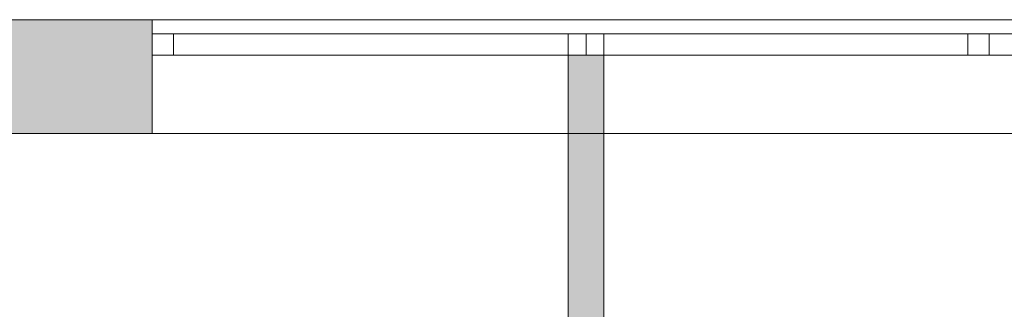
# Model space of a CAD drawing. Header units: inches. Extents: x 15 to 546804, y -66 to 267312.
# Tile 113 of 256: x 430059 to 432823, y 61424 to 62238. Entities that reach past the tile are written whole.
import ezdxf

# ---------------------------------------------------------------- set-up
doc = ezdxf.new("R2010")
doc.units = ezdxf.units.IN
doc.header["$MEASUREMENT"] = 0

msp = doc.modelspace()

# ---------------------------------------------------------------- hatches: boundary and pattern name
at = {"lineweight": 20}
h = msp.add_hatch(color=7, dxfattribs=at)
h.dxf.hatch_style = 1
h.paths.add_polyline_path([(427930.8, 61917.8), (430430.8, 61917.8), (430430.8, 62237.8), (427930.8, 62237.8)])
h = msp.add_hatch(color=7, dxfattribs=at)
h.dxf.hatch_style = 1
h.paths.add_polyline_path([(431598.8, 55687.8), (431698.8, 55687.8), (431698.8, 62137.8), (431598.8, 62137.8)])

# ---------------------------------------------------------------- linework, layer by layer
at = {"color": 7, "lineweight": 20}
for p, q in [((435780.6, 62237.8), (415380.6, 62237.8)), ((415380.6, 62237.8, 300), (435780.6, 62237.8, 300)), ((415380.6, 62237.8, 7500), (435780.6, 62237.8, 7500)), ((415380.6, 62237.8, 3000), (435780.6, 62237.8, 3000)), ((415380.6, 62237.8, 7500), (436096.5, 62237.8, 7500)), ((415380.6, 62237.8), (435780.6, 62237.8)), ((430430.8, 62237.8, 4476.5), (427930.8, 62237.8, 4476.5)), ((430430.8, 62237.8, 6076.5), (430430.8, 62137.8, 6076.5)), ((430430.8, 62237.8, 6076.5), (435130.8, 62237.8, 6076.5)), ((435130.8, 62237.8, 4476.5), (430430.8, 62237.8, 4476.5)), ((430430.8, 62237.8, 4476.5), (430430.8, 62237.8, 6076.5)), ((430430.8, 62237.8, 4476.5), (430430.8, 62137.8, 4476.5)), ((430430.8, 62237.8, 6076.5), (435130.8, 62237.8, 6076.5)), ((430430.8, 62237.8, 4476.5), (430430.8, 62237.8, 6076.5)), ((435130.8, 62237.8, 4476.5), (430430.8, 62237.8, 4476.5)), ((430430.8, 62237.8, 6076.5), (430430.8, 61917.8, 6076.5)), ((430430.8, 62237.8, 4476.5), (430430.8, 61917.8, 4476.5)), ((430430.8, 61917.8, 4476.5), (430430.8, 62237.8, 4476.5)), ((431731.5, 62237.8, 50), (432380.6, 62237.8, 50)), ((430430.8, 62197.8, 4476.5), (432780.8, 62197.8, 4476.5)), ((430430.8, 62197.8, 4476.5), (430430.8, 62137.8, 4476.5)), ((432780.8, 62197.8, 6076.5), (430430.8, 62197.8, 6076.5)), ((430430.8, 62197.8, 6076.5), (430430.8, 62137.8, 6076.5)), ((430430.8, 62197.8, 6076.5), (430430.8, 62197.8, 4476.5)), ((432720.8, 62197.8, 4536.5), (430490.8, 62197.8, 4536.5)), ((430490.8, 62197.8, 4536.5), (430490.8, 62137.8, 4536.5)), ((430490.8, 62197.8, 4536.5), (430490.8, 62197.8, 6016.5)), ((430490.8, 62197.8, 6016.5), (430490.8, 62137.8, 6016.5)), ((430490.8, 62197.8, 6016.5), (432720.8, 62197.8, 6016.5)), ((431598.8, 62197.8, 4780), (431648.8, 62197.8, 4780)), ((431598.8, 62197.8, 4780), (431598.8, 62137.8, 4780)), ((431598.8, 62197.8, 3300), (431598.8, 62197.8, 4780)), ((431598.8, 62197.8, 3300), (431598.8, 62137.8, 3300)), ((431648.8, 62197.8, 3300), (431598.8, 62197.8, 3300)), ((431648.8, 62197.8, 4780), (431698.8, 62197.8, 4780)), ((431648.8, 62197.8, 4780), (431648.8, 62137.8, 4780)), ((431648.8, 62197.8, 3300), (431648.8, 62197.8, 4780)), ((431648.8, 62197.8, 3300), (431648.8, 62137.8, 3300)), ((431698.8, 62197.8, 3300), (431648.8, 62197.8, 3300)), ((431648.8, 62197.8, 4780), (431648.8, 62137.8, 4780)), ((431648.8, 62197.8, 4780), (431648.8, 62197.8, 3300)), ((431648.8, 62197.8, 3300), (431648.8, 62137.8, 3300)), ((431698.8, 62197.8, 4780), (431698.8, 62137.8, 4780)), ((431698.8, 62197.8, 4780), (431698.8, 62197.8, 3300)), ((431698.8, 62197.8, 3300), (431698.8, 62137.8, 3300)), ((432720.8, 62197.8, 6016.5), (432720.8, 62197.8, 4536.5)), ((432720.8, 62197.8, 4536.5), (432720.8, 62137.8, 4536.5)), ((432720.8, 62197.8, 6016.5), (432720.8, 62137.8, 6016.5)), ((432755.8, 62197.8, 6016.5), (432805.8, 62197.8, 6016.5)), ((432755.8, 62197.8, 4536.5), (432755.8, 62197.8, 6016.5)), ((432805.8, 62197.8, 4536.5), (432755.8, 62197.8, 4536.5)), ((432780.8, 62197.8, 4476.5), (432780.8, 62137.8, 4476.5)), ((432780.8, 62197.8, 6076.5), (432780.8, 62137.8, 6076.5)), ((432780.8, 62197.8, 4476.5), (432780.8, 62197.8, 6076.5)), ((432780.8, 62197.8, 4476.5), (435130.8, 62197.8, 4476.5)), ((432780.8, 62197.8, 4476.5), (432780.8, 62137.8, 4476.5)), ((435130.8, 62197.8, 6076.5), (432780.8, 62197.8, 6076.5)), ((432780.8, 62197.8, 6076.5), (432780.8, 62137.8, 6076.5)), ((432780.8, 62197.8, 6076.5), (432780.8, 62197.8, 4476.5)), ((432805.8, 62197.8, 6016.5), (432805.8, 62197.8, 4536.5)), ((430430.8, 62137.8, 6076.5), (435130.8, 62137.8, 6076.5)), ((430430.8, 62137.8, 4476.5), (430430.8, 62137.8, 6076.5)), ((435130.8, 62137.8, 4476.5), (430430.8, 62137.8, 4476.5)), ((430430.8, 62137.8, 4476.5), (432780.8, 62137.8, 4476.5)), ((432780.8, 62137.8, 6076.5), (430430.8, 62137.8, 6076.5)), ((430430.8, 62137.8, 6076.5), (430430.8, 62137.8, 4476.5)), ((432720.8, 62137.8, 4536.5), (430490.8, 62137.8, 4536.5)), ((430490.8, 62137.8, 4536.5), (430490.8, 62137.8, 6016.5)), ((430490.8, 62137.8, 6016.5), (432720.8, 62137.8, 6016.5)), ((431598.8, 62137.8, 4780), (431648.8, 62137.8, 4780)), ((431598.8, 62137.8, 3300), (431598.8, 62137.8, 4780)), ((431648.8, 62137.8, 3300), (431598.8, 62137.8, 3300)), ((431698.8, 62137.8, 3300), (431598.8, 62137.8, 3300)), ((431598.8, 62137.8, 3300), (431598.8, 55687.8, 3300)), ((431598.8, 62137.8, 3300), (431698.8, 62137.8, 3300)), ((431598.8, 55687.8, 3300), (431598.8, 62137.8, 3300)), ((431598.8, 62137.8, 6000), (431698.8, 62137.8, 6000)), ((431598.8, 55687.8, 6000), (431598.8, 62137.8, 6000)), ((431598.8, 62137.8, 3300), (431598.8, 62137.8, 6000)), ((431648.8, 62137.8, 4780), (431698.8, 62137.8, 4780)), ((431648.8, 62137.8, 3300), (431648.8, 62137.8, 4780)), ((431698.8, 62137.8, 3300), (431648.8, 62137.8, 3300)), ((431648.8, 62137.8, 4780), (431648.8, 62137.8, 3300)), ((431698.8, 62137.8, 4780), (431698.8, 62137.8, 3300)), ((431698.8, 55687.8, 3300), (431698.8, 62137.8, 3300)), ((431698.8, 62137.8, 3300), (431698.8, 55687.8, 3300)), ((431698.8, 62137.8, 6000), (431698.8, 55687.8, 6000)), ((431698.8, 62137.8, 3300), (431698.8, 62137.8, 6000)), ((432720.8, 62137.8, 6016.5), (432720.8, 62137.8, 4536.5)), ((432755.8, 62137.8, 6016.5), (432805.8, 62137.8, 6016.5)), ((432755.8, 62137.8, 4536.5), (432755.8, 62137.8, 6016.5)), ((432805.8, 62137.8, 4536.5), (432755.8, 62137.8, 4536.5)), ((432780.8, 62137.8, 4476.5), (432780.8, 62137.8, 6076.5)), ((432780.8, 62137.8, 4476.5), (435130.8, 62137.8, 4476.5)), ((435130.8, 62137.8, 6076.5), (432780.8, 62137.8, 6076.5)), ((432780.8, 62137.8, 6076.5), (432780.8, 62137.8, 4476.5)), ((432805.8, 62137.8, 6016.5), (432805.8, 62137.8, 4536.5)), ((415058.6, 61917.8, 3800), (436096.5, 61917.8, 3800)), ((415058.6, 61917.8, 3000), (436096.5, 61917.8, 3000)), ((415380.6, 61917.8, 7500), (436096.5, 61917.8, 7500)), ((415380.6, 61917.8, 3000), (435780.6, 61917.8, 3000)), ((427930.8, 61917.8, 4476.5), (430430.8, 61917.8, 4476.5)), ((430430.8, 61917.8, 6076.5), (435130.8, 61917.8, 6076.5)), ((435130.8, 61917.8, 4476.5), (430430.8, 61917.8, 4476.5)), ((430430.8, 61917.8, 4476.5), (430430.8, 61917.8, 6076.5))]:
    msp.add_line(p, q, dxfattribs=at)
for points, invisible_edges in [([(415380.6, 62237.8), (435780.6, 62237.8, 300), (435780.6, 62237.8)], 1), ([(435780.6, 62237.8, 300), (415380.6, 62237.8), (415380.6, 62237.8, 300)], 1), ([(415380.6, 62237.8, 3000), (416030.8, 62237.8, 4476.5), (435780.6, 62237.8, 3000)], 3), ([(430430.8, 62237.8, 6076.5), (415380.6, 62237.8, 7500), (435130.8, 62237.8, 6076.5)], 3), ([(436096.5, 62237.8, 7500), (435130.8, 62237.8, 6076.5), (415380.6, 62237.8, 7500)], 3), ([(436096.5, 61917.8, 7500), (415380.6, 62237.8, 7500), (415380.6, 61917.8, 7500)], 1), ([(415380.6, 62237.8, 7500), (436096.5, 61917.8, 7500), (436096.5, 62237.8, 7500)], 1), ([(435780.6, 62237.8, 3000), (415380.6, 61917.8, 3000), (415380.6, 62237.8, 3000)], 1), ([(415380.6, 61917.8, 3000), (435780.6, 62237.8, 3000), (435780.6, 61917.8, 3000)], 1), ([(416030.8, 62237.8, 4476.5), (435780.6, 62237.8, 4476.5), (435780.6, 62237.8, 3000)], 13), ([(435780.6, 62237.8, 4476.5), (416030.8, 62237.8, 4476.5), (420730.8, 62237.8, 4476.5)], 13), ([(435780.6, 62237.8, 4476.5), (423230.8, 62237.8, 4476.5), (427930.8, 62237.8, 4476.5)], 13), ([(427930.8, 62237.8, 6076.5), (430430.8, 62237.8, 4476.5), (427930.8, 62237.8, 4476.5)], 3), ([(430430.8, 62237.8, 4476.5), (427930.8, 62237.8, 6076.5), (430430.8, 62237.8, 6076.5)], 3), ([(435130.8, 62137.8, 4476.5), (430430.8, 62237.8, 4476.5), (430430.8, 62137.8, 4476.5)], 1), ([(430430.8, 62237.8, 4476.5), (435130.8, 62137.8, 4476.5), (435130.8, 62237.8, 4476.5)], 1), ([(430430.8, 62237.8, 4476.5), (430430.8, 62137.8, 6076.5), (430430.8, 62137.8, 4476.5)], 1), ([(430430.8, 62137.8, 6076.5), (430430.8, 62237.8, 4476.5), (430430.8, 62237.8, 6076.5)], 1), ([(435130.8, 62237.8, 6076.5), (430430.8, 62137.8, 6076.5), (430430.8, 62237.8, 6076.5)], 1), ([(430430.8, 62137.8, 6076.5), (435130.8, 62237.8, 6076.5), (435130.8, 62137.8, 6076.5)], 1), ([(435780.6, 62237.8, 4476.5), (430430.8, 62237.8, 4476.5), (435130.8, 62237.8, 4476.5)], 13), ([(435130.8, 62237.8, 6076.5), (430430.8, 61917.8, 6076.5), (430430.8, 62237.8, 6076.5)], 1), ([(430430.8, 61917.8, 6076.5), (435130.8, 62237.8, 6076.5), (435130.8, 61917.8, 6076.5)], 1), ([(435130.8, 61917.8, 4476.5), (430430.8, 62237.8, 4476.5), (430430.8, 61917.8, 4476.5)], 1), ([(430430.8, 62237.8, 4476.5), (435130.8, 61917.8, 4476.5), (435130.8, 62237.8, 4476.5)], 1), ([(430430.8, 62237.8, 4476.5), (430430.8, 61917.8, 6076.5), (430430.8, 61917.8, 4476.5)], 1), ([(430430.8, 61917.8, 6076.5), (430430.8, 62237.8, 4476.5), (430430.8, 62237.8, 6076.5)], 1), ([(430430.8, 62197.8, 6076.5), (430490.8, 62197.8, 6016.5), (430430.8, 62197.8, 4476.5)], 3), ([(430490.8, 62197.8, 6016.5), (430430.8, 62197.8, 6076.5), (432780.8, 62197.8, 6076.5)], 13), ([(430430.8, 62197.8, 4476.5), (430490.8, 62197.8, 4536.5), (432780.8, 62197.8, 4476.5)], 3), ([(430490.8, 62197.8, 4536.5), (430430.8, 62197.8, 4476.5), (430490.8, 62197.8, 6016.5)], 3), ([(432780.8, 62137.8, 4476.5), (430430.8, 62197.8, 4476.5), (432780.8, 62197.8, 4476.5)], 1), ([(430430.8, 62197.8, 4476.5), (432780.8, 62137.8, 4476.5), (430430.8, 62137.8, 4476.5)], 1), ([(430430.8, 62137.8, 6076.5), (432780.8, 62197.8, 6076.5), (430430.8, 62197.8, 6076.5)], 1), ([(432780.8, 62197.8, 6076.5), (430430.8, 62137.8, 6076.5), (432780.8, 62137.8, 6076.5)], 1), ([(430430.8, 62137.8, 6076.5), (430430.8, 62197.8, 4476.5), (430430.8, 62137.8, 4476.5)], 1), ([(430430.8, 62197.8, 4476.5), (430430.8, 62137.8, 6076.5), (430430.8, 62197.8, 6076.5)], 1), ([(430490.8, 62197.8, 6016.5), (432780.8, 62197.8, 6076.5), (432720.8, 62197.8, 6016.5)], 3), ([(432780.8, 62197.8, 4476.5), (430490.8, 62197.8, 4536.5), (432720.8, 62197.8, 4536.5)], 13), ([(432720.8, 62137.8, 6016.5), (430490.8, 62197.8, 6016.5), (432720.8, 62197.8, 6016.5)], 1), ([(430490.8, 62197.8, 6016.5), (432720.8, 62137.8, 6016.5), (430490.8, 62137.8, 6016.5)], 1), ([(430490.8, 62137.8, 4536.5), (432720.8, 62197.8, 4536.5), (430490.8, 62197.8, 4536.5)], 1), ([(432720.8, 62197.8, 4536.5), (430490.8, 62137.8, 4536.5), (432720.8, 62137.8, 4536.5)], 1), ([(430490.8, 62197.8, 6016.5), (430490.8, 62137.8, 4536.5), (430490.8, 62197.8, 4536.5)], 1), ([(430490.8, 62137.8, 4536.5), (430490.8, 62197.8, 6016.5), (430490.8, 62137.8, 6016.5)], 1), ([(431648.8, 62137.8, 3300), (431598.8, 62197.8, 3300), (431648.8, 62197.8, 3300)], 1), ([(431598.8, 62197.8, 3300), (431648.8, 62137.8, 3300), (431598.8, 62137.8, 3300)], 1), ([(431648.8, 62197.8, 4780), (431598.8, 62197.8, 3300), (431598.8, 62197.8, 4780)], 1), ([(431598.8, 62197.8, 3300), (431648.8, 62197.8, 4780), (431648.8, 62197.8, 3300)], 1), ([(431598.8, 62137.8, 4780), (431598.8, 62197.8, 3300), (431598.8, 62137.8, 3300)], 1), ([(431598.8, 62197.8, 3300), (431598.8, 62137.8, 4780), (431598.8, 62197.8, 4780)], 1), ([(431598.8, 62137.8, 4780), (431648.8, 62197.8, 4780), (431598.8, 62197.8, 4780)], 1), ([(431648.8, 62197.8, 4780), (431598.8, 62137.8, 4780), (431648.8, 62137.8, 4780)], 1), ([(431648.8, 62197.8, 4780), (431648.8, 62137.8, 3300), (431648.8, 62197.8, 3300)], 1), ([(431648.8, 62137.8, 3300), (431648.8, 62197.8, 4780), (431648.8, 62137.8, 4780)], 1), ([(431698.8, 62137.8, 3300), (431648.8, 62197.8, 3300), (431698.8, 62197.8, 3300)], 1), ([(431648.8, 62197.8, 3300), (431698.8, 62137.8, 3300), (431648.8, 62137.8, 3300)], 1), ([(431698.8, 62197.8, 4780), (431648.8, 62197.8, 3300), (431648.8, 62197.8, 4780)], 1), ([(431648.8, 62197.8, 3300), (431698.8, 62197.8, 4780), (431698.8, 62197.8, 3300)], 1), ([(431648.8, 62137.8, 4780), (431648.8, 62197.8, 3300), (431648.8, 62137.8, 3300)], 1), ([(431648.8, 62197.8, 3300), (431648.8, 62137.8, 4780), (431648.8, 62197.8, 4780)], 1), ([(431648.8, 62137.8, 4780), (431698.8, 62197.8, 4780), (431648.8, 62197.8, 4780)], 1), ([(431698.8, 62197.8, 4780), (431648.8, 62137.8, 4780), (431698.8, 62137.8, 4780)], 1), ([(431698.8, 62197.8, 4780), (431698.8, 62137.8, 3300), (431698.8, 62197.8, 3300)], 1), ([(431698.8, 62137.8, 3300), (431698.8, 62197.8, 4780), (431698.8, 62137.8, 4780)], 1), ([(432720.8, 62197.8, 6016.5), (432780.8, 62197.8, 6076.5), (432720.8, 62197.8, 4536.5)], 3), ([(432780.8, 62197.8, 4476.5), (432720.8, 62197.8, 4536.5), (432780.8, 62197.8, 6076.5)], 3), ([(432720.8, 62137.8, 6016.5), (432720.8, 62197.8, 4536.5), (432720.8, 62137.8, 4536.5)], 1), ([(432720.8, 62197.8, 4536.5), (432720.8, 62137.8, 6016.5), (432720.8, 62197.8, 6016.5)], 1), ([(432805.8, 62197.8, 6016.5), (432755.8, 62197.8, 4536.5), (432755.8, 62197.8, 6016.5)], 1), ([(432755.8, 62197.8, 4536.5), (432805.8, 62197.8, 6016.5), (432805.8, 62197.8, 4536.5)], 1), ([(432780.8, 62197.8, 6076.5), (432840.8, 62197.8, 6016.5), (432780.8, 62197.8, 4476.5)], 3), ([(432840.8, 62197.8, 6016.5), (432780.8, 62197.8, 6076.5), (435130.8, 62197.8, 6076.5)], 13), ([(432780.8, 62197.8, 4476.5), (432840.8, 62197.8, 4536.5), (435130.8, 62197.8, 4476.5)], 3), ([(432840.8, 62197.8, 4536.5), (432780.8, 62197.8, 4476.5), (432840.8, 62197.8, 6016.5)], 3), ([(435130.8, 62137.8, 4476.5), (432780.8, 62197.8, 4476.5), (435130.8, 62197.8, 4476.5)], 1), ([(432780.8, 62197.8, 4476.5), (435130.8, 62137.8, 4476.5), (432780.8, 62137.8, 4476.5)], 1), ([(432780.8, 62137.8, 6076.5), (435130.8, 62197.8, 6076.5), (432780.8, 62197.8, 6076.5)], 1), ([(435130.8, 62197.8, 6076.5), (432780.8, 62137.8, 6076.5), (435130.8, 62137.8, 6076.5)], 1), ([(432780.8, 62137.8, 6076.5), (432780.8, 62197.8, 4476.5), (432780.8, 62137.8, 4476.5)], 1), ([(432780.8, 62197.8, 4476.5), (432780.8, 62137.8, 6076.5), (432780.8, 62197.8, 6076.5)], 1), ([(432780.8, 62197.8, 6076.5), (432780.8, 62137.8, 4476.5), (432780.8, 62197.8, 4476.5)], 1), ([(432780.8, 62137.8, 4476.5), (432780.8, 62197.8, 6076.5), (432780.8, 62137.8, 6076.5)], 1), ([(430430.8, 62137.8, 6076.5), (435130.8, 62137.8, 4476.5), (430430.8, 62137.8, 4476.5)], 1), ([(435130.8, 62137.8, 4476.5), (430430.8, 62137.8, 6076.5), (435130.8, 62137.8, 6076.5)], 1), ([(430430.8, 62137.8, 4476.5), (430490.8, 62137.8, 4536.5), (430430.8, 62137.8, 6076.5)], 3), ([(430490.8, 62137.8, 4536.5), (430430.8, 62137.8, 4476.5), (432780.8, 62137.8, 4476.5)], 13), ([(430430.8, 62137.8, 6076.5), (430490.8, 62137.8, 6016.5), (432780.8, 62137.8, 6076.5)], 3), ([(430490.8, 62137.8, 6016.5), (430430.8, 62137.8, 6076.5), (430490.8, 62137.8, 4536.5)], 3), ([(430490.8, 62137.8, 4536.5), (432780.8, 62137.8, 4476.5), (432720.8, 62137.8, 4536.5)], 3), ([(432780.8, 62137.8, 6076.5), (430490.8, 62137.8, 6016.5), (432720.8, 62137.8, 6016.5)], 13), ([(431648.8, 62137.8, 3300), (431598.8, 62137.8, 4780), (431598.8, 62137.8, 3300)], 1), ([(431598.8, 62137.8, 4780), (431648.8, 62137.8, 3300), (431648.8, 62137.8, 4780)], 1), ([(431598.8, 62137.8, 6000), (431598.8, 55687.8, 3300), (431598.8, 55687.8, 6000)], 1), ([(431598.8, 55687.8, 3300), (431598.8, 62137.8, 6000), (431598.8, 62137.8, 3300)], 1), ([(431598.8, 62137.8, 6000), (431698.8, 62137.8, 3300), (431598.8, 62137.8, 3300)], 1), ([(431698.8, 62137.8, 3300), (431598.8, 62137.8, 6000), (431698.8, 62137.8, 6000)], 1), ([(431698.8, 55687.8, 6000), (431598.8, 62137.8, 6000), (431598.8, 55687.8, 6000)], 1), ([(431598.8, 62137.8, 6000), (431698.8, 55687.8, 6000), (431698.8, 62137.8, 6000)], 1), ([(431698.8, 62137.8, 3300), (431598.8, 55687.8, 3300), (431598.8, 62137.8, 3300)], 1), ([(431598.8, 55687.8, 3300), (431698.8, 62137.8, 3300), (431698.8, 55687.8, 3300)], 1), ([(431698.8, 62137.8, 3300), (431648.8, 62137.8, 4780), (431648.8, 62137.8, 3300)], 1), ([(431648.8, 62137.8, 4780), (431698.8, 62137.8, 3300), (431698.8, 62137.8, 4780)], 1), ([(431698.8, 62137.8, 3300), (431698.8, 55687.8, 6000), (431698.8, 55687.8, 3300)], 1), ([(431698.8, 55687.8, 6000), (431698.8, 62137.8, 3300), (431698.8, 62137.8, 6000)], 1), ([(432720.8, 62137.8, 4536.5), (432780.8, 62137.8, 4476.5), (432720.8, 62137.8, 6016.5)], 3), ([(432780.8, 62137.8, 6076.5), (432720.8, 62137.8, 6016.5), (432780.8, 62137.8, 4476.5)], 3), ([(432805.8, 62137.8, 4536.5), (432755.8, 62137.8, 6016.5), (432755.8, 62137.8, 4536.5)], 1), ([(432755.8, 62137.8, 6016.5), (432805.8, 62137.8, 4536.5), (432805.8, 62137.8, 6016.5)], 1), ([(432780.8, 62137.8, 4476.5), (432840.8, 62137.8, 4536.5), (432780.8, 62137.8, 6076.5)], 3), ([(432840.8, 62137.8, 4536.5), (432780.8, 62137.8, 4476.5), (435130.8, 62137.8, 4476.5)], 13), ([(432780.8, 62137.8, 6076.5), (432840.8, 62137.8, 6016.5), (435130.8, 62137.8, 6076.5)], 3), ([(432840.8, 62137.8, 6016.5), (432780.8, 62137.8, 6076.5), (432840.8, 62137.8, 4536.5)], 3), ([(415058.6, 61917.8, 3800), (436096.5, 61917.8, 3000), (415058.6, 61917.8, 3000)], 1), ([(436096.5, 61917.8, 3000), (415058.6, 61917.8, 3800), (436096.5, 61917.8, 3800)], 1), ([(416030.8, 61917.8, 6076.5), (436096.5, 61917.8, 7500), (415380.6, 61917.8, 7500)], 13), ([(435780.6, 61917.8, 4476.5), (415380.6, 61917.8, 3000), (435780.6, 61917.8, 3000)], 1), ([(420730.8, 61917.8, 6076.5), (436096.5, 61917.8, 7500), (416030.8, 61917.8, 6076.5)], 3), ([(416030.8, 61917.8, 4476.5), (435130.8, 61917.8, 4476.5), (430430.8, 61917.8, 4476.5)], 13), ([(427930.8, 61917.8, 6076.5), (436096.5, 61917.8, 7500), (423230.8, 61917.8, 6076.5)], 3), ([(430430.8, 61917.8, 6076.5), (427930.8, 61917.8, 4476.5), (430430.8, 61917.8, 4476.5)], 3), ([(435130.8, 61917.8, 6076.5), (436096.5, 61917.8, 7500), (430430.8, 61917.8, 6076.5)], 3)]:
    msp.add_3dface(points, dxfattribs=dict(at, invisible_edges=invisible_edges))

doc.saveas('drawing.dxf')
